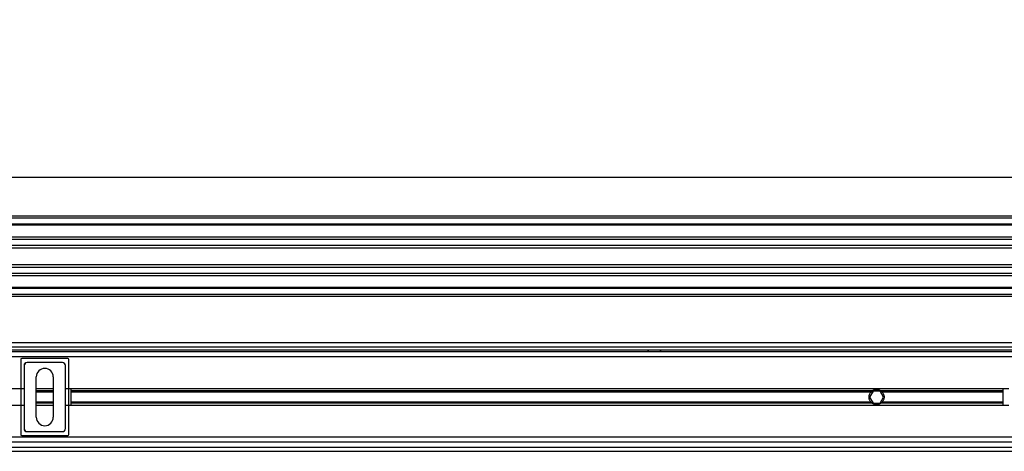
# Model space of a CAD drawing. Header units: millimetres. Extents: x 0 to 420, y 0 to 297.
# Tile 57 of 115: x 152 to 176, y 230 to 241. Entities that reach past the tile are written whole.
import ezdxf

# ---------------------------------------------------------------- set-up
doc = ezdxf.new("R2010")
doc.units = ezdxf.units.MM
doc.layers.add('QUOTE', color=174, linetype='Continuous')
doc.styles.add('SLDTEXTSTYLE3', font='TXT', dxfattribs={"width": 0.75})
doc.dimstyles.new('SLDDIMSTYLE0', dxfattribs={"dimtxt": 3, "dimasz": 3, "dimexe": 0, "dimexo": 0.0625, "dimgap": 0.75, "dimtad": 1, "dimlfac": 20.047434, "dimrnd": 1e-09, "dimzin": 12, "dimdsep": 46, "dimtxsty": 'SLDTEXTSTYLE3', "dimsah": 1, "dimcen": 0.09, "dimadec": 0, "dimazin": 3, "dimtfac": 1, "dimtdec": 3, "dimtofl": 0, "dimtmove": 0, "dimatfit": 3, "dimfxl": 0, "dimfrac": 2, "dimtolj": 1, "dimtzin": 12, "dimarcsym": 0})

# ---------------------------------------------------------------- blocks, each defined once
blk = doc.blocks.new('_D')
at = {"layer": 'QUOTE'}
for p, q in [((60.189, 233.765), (60.189, 239.215)), ((219.811, 233.765), (219.811, 239.215)), ((219.811, 237.215), (60.189, 237.215))]:
    blk.add_line(p, q, dxfattribs=at)
for points in [[(60.189, 237.215), (63.189, 236.715), (63.189, 237.715)], [(219.811, 237.215), (216.811, 237.715), (216.811, 236.715)]]:
    blk.add_solid(points, dxfattribs=at)
at = {"layer": 'QUOTE', "insert": (135.567, 241.082), "char_height": 3, "attachment_point": 1, "style": 'SLDTEXTSTYLE3'}
blk.add_mtext('3200', dxfattribs=at)

msp = doc.modelspace()

# ---------------------------------------------------------------- linework, layer by layer
at = {"color": 7, "linetype": 'Continuous', "lineweight": 25}
for p, q in [((219.81071, 236.25402), (60.18929, 236.25402)), ((219.81071, 236.20414), (60.18929, 236.20414)), ((219.81071, 236.05449), (60.18929, 236.05449)), ((219.81071, 236.02905), (60.18929, 236.02905)), ((200.63123, 235.73524), (128.25283, 235.73524)), ((200.57381, 235.67736), (128.31025, 235.67736)), ((200.48726, 235.52829), (128.3968, 235.52829)), ((200.46774, 235.4609), (128.41632, 235.4609)), ((200.45662, 235.05187), (128.42745, 235.05187)), ((200.45662, 234.98448), (128.42745, 234.98448)), ((200.45662, 234.8354), (128.42745, 234.8354)), ((200.45662, 234.77753), (128.42745, 234.77753)), ((200.45662, 234.48372), (128.42745, 234.48372)), ((200.45662, 234.45828), (128.42745, 234.45828)), ((200.45662, 234.30863), (128.42745, 234.30863)), ((200.45662, 234.25875), (128.42745, 234.25875)), ((200.45662, 233.11147), (128.42745, 233.11147)), ((140.24941, 233.01171), (200.45662, 233.01171)), ((140.24941, 232.93688), (200.45662, 232.93688)), ((167.17167, 232.93688), (167.22709, 232.887)), ((167.4765, 232.887), (167.53193, 232.93688)), ((200.45662, 232.887), (128.42745, 232.887)), ((200.45662, 232.7623), (141.36838, 232.7623)), ((151.62287, 232.69377), (151.62287, 230.83556)), ((152.79422, 232.71871), (151.64781, 232.71871)), ((152.81916, 230.83556), (152.81916, 232.69377)), ((151.70832, 232.54772), (151.70723, 232.54881)), ((151.70723, 232.54881), (151.70723, 230.98052)), ((151.70832, 232.54772), (151.70832, 230.98161)), ((151.78205, 232.62363), (151.78314, 232.62254)), ((152.65998, 232.62363), (151.78205, 232.62363)), ((152.65889, 232.62254), (151.78314, 232.62254)), ((152.65889, 232.62254), (152.65998, 232.62363)), ((152.7348, 232.54881), (152.73371, 232.54772)), ((152.73371, 230.98161), (152.73371, 232.54772)), ((152.7348, 230.98052), (152.7348, 232.54881)), ((152.00902, 231.26585), (152.00902, 232.26348)), ((152.43301, 232.26348), (152.43301, 231.26585)), ((151.70723, 231.97167), (141.71732, 231.97167)), ((152.43301, 231.97167), (152.00902, 231.97167)), ((176.14927, 231.97167), (152.7348, 231.97167)), ((152.86904, 231.97167), (152.86904, 231.55766)), ((176.01502, 231.55766), (176.01502, 231.97167)), ((152.43301, 231.9176), (152.00902, 231.9176)), ((152.43301, 231.88897), (152.00902, 231.88897)), ((172.76077, 231.9176), (152.86904, 231.9176)), ((172.72869, 231.88897), (152.86904, 231.88897)), ((172.78208, 231.91431), (172.69568, 231.76466)), ((172.69568, 231.76466), (172.78208, 231.61502)), ((172.95487, 231.91431), (172.78208, 231.91431)), ((173.04127, 231.76466), (172.95487, 231.91431)), ((172.95487, 231.61502), (173.04127, 231.76466)), ((176.01502, 231.9176), (172.97618, 231.9176)), ((176.01502, 231.88897), (173.00826, 231.88897)), ((151.70723, 231.55766), (141.74088, 231.55766)), ((152.43301, 231.64036), (152.00902, 231.64036)), ((152.43301, 231.61173), (152.00902, 231.61173)), ((152.43301, 231.55766), (152.00902, 231.55766)), ((176.14927, 231.55766), (152.7348, 231.55766)), ((172.72869, 231.64036), (152.86904, 231.64036)), ((172.76077, 231.61173), (152.86904, 231.61173)), ((172.78208, 231.61502), (172.95487, 231.61502)), ((176.01502, 231.61173), (172.97618, 231.61173)), ((176.01502, 231.64036), (173.00826, 231.64036)), ((151.70723, 230.98052), (151.70832, 230.98161)), ((152.73371, 230.98161), (152.7348, 230.98052)), ((200.53144, 230.76703), (141.60971, 230.76703)), ((151.64781, 230.81062), (152.79422, 230.81062)), ((151.78314, 230.90679), (151.78205, 230.9057)), ((151.78205, 230.9057), (152.65998, 230.9057)), ((151.78314, 230.90679), (152.65889, 230.90679)), ((152.65998, 230.9057), (152.65889, 230.90679)), ((141.54331, 230.51762), (203.80171, 230.51762)), ((203.76975, 230.64233), (141.57528, 230.64233)), ((141.51424, 230.41786), (203.83078, 230.41786))]:
    msp.add_line(p, q, dxfattribs=at)
for centre, radius, start, end in [((152.22102, 232.26348), 0.212, 0, 180), ((172.86847, 231.76466), 0.18706, 54.84472, 125.15528), ((172.86847, 231.76466), 0.18207, 57.139529, 122.860471), ((172.86847, 231.76466), 0.18706, 234.844719, 305.155281), ((172.86847, 231.76466), 0.18207, 237.139528, 302.860472), ((152.22102, 231.26585), 0.212, 180, 0)]:
    msp.add_arc(centre, radius, start, end, dxfattribs=at)
for centre, major_axis in [((151.64781, 232.69377), (-0.01764, 0.01764)), ((152.79422, 232.69377), (0.01764, 0.01764)), ((151.78206, 232.5488), (-0.05291, 0.05291)), ((151.78315, 232.54771), (-0.05291, 0.05291)), ((152.65888, 232.54771), (0.05291, 0.05291)), ((152.65997, 232.5488), (0.05291, 0.05291)), ((151.78206, 230.98053), (-0.05291, -0.05291)), ((151.78315, 230.98162), (-0.05291, -0.05291)), ((152.65888, 230.98162), (0.05291, -0.05291)), ((152.65997, 230.98053), (0.05291, -0.05291)), ((151.64781, 230.83556), (-0.01764, -0.01764)), ((152.79422, 230.83556), (0.01764, -0.01764))]:
    msp.add_ellipse(centre, major_axis=major_axis, ratio=0.99992385, start_param=5.49782522, end_param=7.06854539, dxfattribs=at)
for points, knots in [([(172.72869, 231.64036), (172.72137, 231.64859), (172.71483, 231.6574), (172.70327, 231.67624), (172.69821, 231.68638), (172.68998, 231.70758), (172.68684, 231.7185), (172.68256, 231.74107), (172.68143, 231.75286), (172.68141, 231.77611), (172.68247, 231.78762), (172.68673, 231.81043), (172.68993, 231.82157), (172.6981, 231.8427), (172.70314, 231.85287), (172.71479, 231.87188), (172.72137, 231.88073), (172.72869, 231.88897)], [0, 0, 0, 0, 0.125, 0.125, 0.25, 0.25, 0.375, 0.375, 0.5, 0.5, 0.625, 0.625, 0.75, 0.75, 0.875, 0.875, 1, 1, 1, 1]), ([(172.72869, 231.88897), (172.73338, 231.89424), (172.73876, 231.89964), (172.74974, 231.90939), (172.75546, 231.91386), (172.76077, 231.9176)], [0, 0, 0, 0, 0.5, 0.5, 1, 1, 1, 1]), ([(172.76969, 231.9176), (172.76394, 231.91389), (172.75789, 231.90951), (172.74909, 231.90218), (172.74623, 231.89964), (172.74066, 231.89439), (172.73794, 231.89165), (172.73544, 231.88897)], [0, 0, 0, 0, 0.5, 0.5, 0.75, 0.75, 1, 1, 1, 1]), ([(173.00151, 231.88897), (172.99651, 231.89432), (172.99077, 231.89976), (172.97909, 231.90948), (172.97299, 231.9139), (172.96726, 231.9176)], [0, 0, 0, 0, 0.5, 0.5, 1, 1, 1, 1]), ([(172.97618, 231.9176), (172.9815, 231.91385), (172.98719, 231.90941), (172.99819, 231.89964), (173.00357, 231.89424), (173.00826, 231.88897)], [0, 0, 0, 0, 0.5, 0.5, 1, 1, 1, 1]), ([(173.00826, 231.88897), (173.01558, 231.88074), (173.02212, 231.87193), (173.03368, 231.85309), (173.03874, 231.84295), (173.04697, 231.82175), (173.05011, 231.81082), (173.05439, 231.78826), (173.05552, 231.77647), (173.05554, 231.75322), (173.05448, 231.74171), (173.05022, 231.7189), (173.04702, 231.70776), (173.03885, 231.68663), (173.03381, 231.67646), (173.02216, 231.65745), (173.01558, 231.6486), (173.00826, 231.64036)], [0, 0, 0, 0, 0.125, 0.125, 0.25, 0.25, 0.375, 0.375, 0.5, 0.5, 0.625, 0.625, 0.75, 0.75, 0.875, 0.875, 1, 1, 1, 1]), ([(172.76077, 231.61173), (172.75545, 231.61548), (172.74976, 231.61992), (172.73876, 231.62969), (172.73338, 231.63509), (172.72869, 231.64036)], [0, 0, 0, 0, 0.5, 0.5, 1, 1, 1, 1]), ([(172.73544, 231.64036), (172.74044, 231.63501), (172.74618, 231.62957), (172.75786, 231.61985), (172.76395, 231.61543), (172.76969, 231.61173)], [0, 0, 0, 0, 0.5, 0.5, 1, 1, 1, 1]), ([(172.96726, 231.61173), (172.97301, 231.61544), (172.97906, 231.61982), (172.98786, 231.62715), (172.99072, 231.62968), (172.99629, 231.63494), (172.999, 231.63768), (173.00151, 231.64036)], [0, 0, 0, 0, 0.5, 0.5, 0.75, 0.75, 1, 1, 1, 1]), ([(173.00826, 231.64036), (173.00357, 231.63509), (172.99819, 231.62969), (172.98721, 231.61994), (172.98149, 231.61547), (172.97618, 231.61173)], [0, 0, 0, 0, 0.5, 0.5, 1, 1, 1, 1])]:
    msp.add_open_spline(points, degree=3, knots=knots, dxfattribs=at)

# ---------------------------------------------------------------- dimensions: what is measured, and where the dimension line sits
at = {"layer": 'QUOTE'}
dim = msp.add_linear_dim(base=(60.18929, 237.21465), p1=(219.81071, 231.76466), p2=(60.18929, 231.76466), dimstyle='SLDDIMSTYLE0', dxfattribs=at)
dim.commit()
dim.dimension.update_dxf_attribs({"geometry": '_D', "text_midpoint": (140, 237.21465), "dimtype": 160})

doc.saveas('drawing.dxf')
